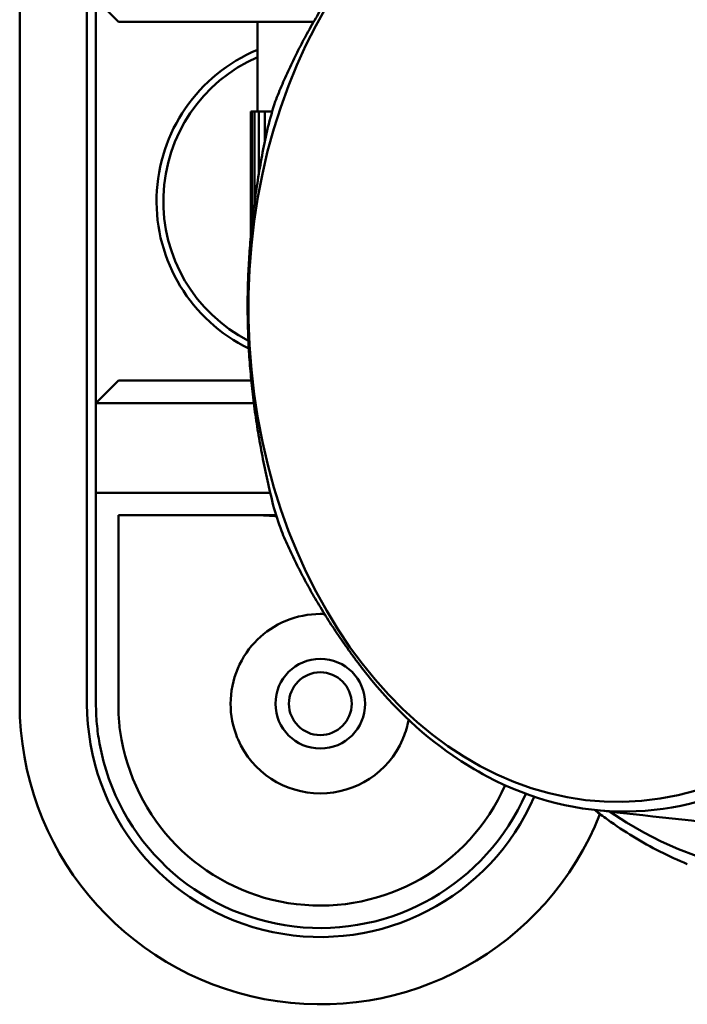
# Model space of a CAD drawing. Header units: millimetres. Extents: x 0 to 4686, y -120 to 1682.
# Tile 88 of 256: x 591 to 606, y 1080 to 1102. Entities that reach past the tile are written whole.
import ezdxf

# ---------------------------------------------------------------- set-up
doc = ezdxf.new("R2010")
doc.units = ezdxf.units.MM
doc.header["$LTSCALE"] = 2
doc.layers.add('Sichtbar (ISO)', color=7, linetype='Continuous', lineweight=50)

msp = doc.modelspace()

# ---------------------------------------------------------------- linework, layer by layer
at = {"layer": 'Sichtbar (ISO)'}
for p, q in [((590.9713, 1086.6471), (590.9713, 1136.6471)), ((592.4713, 1086.6471), (592.4713, 1136.6471)), ((592.6713, 1102.3471), (593.1713, 1101.8471)), ((592.6713, 1093.3471), (592.6713, 1102.3471)), ((597.5243, 1101.8471), (593.1713, 1101.8471)), ((596.2713, 1099.8471), (596.2713, 1101.8471)), ((596.1215, 1099.8471), (596.1215, 1097.0618)), ((596.1448, 1099.8471), (596.1215, 1099.8471)), ((596.2057, 1099.8471), (596.1448, 1099.8471)), ((596.1448, 1099.8471), (596.1448, 1097.3016)), ((596.3027, 1099.8471), (596.2057, 1099.8471)), ((596.2057, 1099.8471), (596.2057, 1097.8165)), ((596.4334, 1099.8471), (596.3027, 1099.8471)), ((596.3027, 1099.8471), (596.3027, 1098.4639)), ((596.5917, 1099.8471), (596.4334, 1099.8471)), ((596.4334, 1099.8471), (596.4334, 1099.1705)), ((596.5945, 1099.8471), (596.5917, 1099.8471)), ((596.5917, 1099.8179), (596.5917, 1099.8471)), ((596.6003, 1099.8471), (596.5945, 1099.8471)), ((596.5945, 1099.8471), (596.5945, 1099.8275)), ((593.1713, 1093.8471), (592.6713, 1093.3471)), ((593.1713, 1093.8471), (596.1332, 1093.8471)), ((592.6713, 1093.3471), (592.6713, 1091.3471)), ((592.6713, 1093.3471), (596.1897, 1093.3471)), ((592.6713, 1091.3471), (592.6713, 1086.6471)), ((596.5546, 1091.3471), (592.6713, 1091.3471)), ((593.1713, 1090.8471), (593.1713, 1086.5744)), ((596.6894, 1090.8471), (593.1713, 1090.8471))]:
    msp.add_line(p, q, dxfattribs=at)
for radius in [1, 0.7]:
    msp.add_circle((597.6713, 1086.6471), radius, dxfattribs=at)
for centre, radius, start, end in [((597.6713, 1097.8471), 3.65, 112.55447, 244.11266), ((597.6713, 1097.8471), 3.5, 113.57818, 242.75244), ((597.6713, 1086.6471), 6.7, 180, 338.47155), ((597.6713, 1086.6471), 5.2, 180, 336.50408), ((597.6713, 1086.6471), 4.5, 190.24113, 336.18105), ((597.6713, 1086.6471), 2, 203.57818, 336.42182), ((597.6713, 1086.6471), 5, 190.24744, 336.3369)]:
    msp.add_arc(centre, radius, start, end, dxfattribs=at)
for centre, major_axis, start_param, end_param in [((608.3313, 1095.435), (-0.2365, 12.59), 2.651834, 6.7730216), ((604.9049, 1095.3706), (0.2243, -11.9435), 4.2944122, 4.3459617), ((604.9049, 1095.3706), (0.2243, -11.9435), 5.0671577, 5.1187072)]:
    msp.add_ellipse(centre, major_axis=major_axis, ratio=0.7464272, start_param=start_param, end_param=end_param, dxfattribs=at)
msp.add_ellipse((604.2091, 1095.3575), major_axis=(-0.2047, 10.8981), ratio=0.7464272, dxfattribs=at)
for points, weights in [([(598.3658, 1103.1396), (597.2844, 1101.6477), (596.6663, 1100.0656)], [1.27927488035, 1.27927491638, 1.2314661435]), ([(596.623, 1091.0647), (595.5776, 1095.2603), (596.5013, 1099.4934)], [1.23096562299, 1.32029098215, 1.23096562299]), ([(596.8044, 1090.4963), (597.468, 1088.9195), (598.5922, 1087.4518)], [1.2314661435, 1.2792749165, 1.27927488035])]:
    msp.add_rational_spline(points, weights, degree=2, dxfattribs=at)
for points, knots in [([(596.6965, 1090.8251), (596.6394, 1090.8292), (596.586, 1090.8331), (596.4427, 1090.8425), (596.3567, 1090.847), (596.2856, 1090.8471)], [0.589839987, 0.589839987, 0.589839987, 0.589839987, 0.610684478, 0.610684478, 0.650857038, 0.650857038, 0.650857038, 0.650857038]), ([(595.8382, 1085.8471), (595.8325, 1085.8603), (595.8269, 1085.8735), (595.7204, 1086.1326), (595.6713, 1086.3992), (595.6713, 1086.9088), (595.7254, 1087.182), (595.9359, 1087.6771), (596.0919, 1087.8994), (596.4432, 1088.2441), (596.6617, 1088.3935), (597.1474, 1088.5951), (597.4153, 1088.6471), (597.7021, 1088.6471), (597.7332, 1088.6463), (597.7644, 1088.6448)], [0.22322666, 0.22322666, 0.22322666, 0.22322666, 0.22729619, 0.22729619, 0.30263527, 0.30263527, 0.38217652, 0.38217652, 0.46171776, 0.46171776, 0.53851318, 0.53851318, 0.6153086, 0.6153086, 0.62457317, 0.62457317, 0.62457317, 0.62457317]), ([(598.5922, 1087.4518), (599.1923, 1086.6673), (599.877, 1086.0056), (600.873, 1085.3184), (601.1277, 1085.1635), (602.3847, 1084.4985), (603.4484, 1084.2317), (605.5796, 1084.2549), (606.6319, 1084.5446), (607.8648, 1085.2367), (608.114, 1085.3971), (609.0863, 1086.1061), (609.7492, 1086.7828), (610.3255, 1087.5805)], [0.0000433, 0.0000433, 0.0000433, 0.0000433, 0.3349903, 0.3349903, 0.4462096, 0.4462096, 0.8730149, 0.8730149, 1.299822, 1.299822, 1.4110917, 1.4110917, 1.7461922, 1.7461922, 1.7461922, 1.7461922]), ([(592.6713, 1086.6471), (592.6713, 1086.4984), (592.6779, 1086.3493), (592.7046, 1086.0521), (592.7245, 1085.9044), (592.751, 1085.7576)], [-0.089776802, -0.089776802, -0.089776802, -0.089776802, -0.044787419, -0.044787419, -0.000043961, -0.000043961, -0.000043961, -0.000043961]), ([(593.243, 1085.847), (593.2191, 1085.9677), (593.2011, 1086.0892), (593.177, 1086.3324), (593.1711, 1086.4536), (593.1712, 1086.5744)], [0.000001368, 0.000001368, 0.000001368, 0.000001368, 0.0368875, 0.0368875, 0.073520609, 0.073520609, 0.073520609, 0.073520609]), ([(599.6383, 1086.2885), (599.6135, 1086.1526), (599.5745, 1086.0168), (599.5156, 1085.8735), (599.51, 1085.8603), (599.5043, 1085.8471)], [0.963470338, 0.963470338, 0.963470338, 0.963470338, 1.003321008, 1.003321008, 1.007390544, 1.007390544, 1.007390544, 1.007390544]), ([(605.8507, 1083.074), (605.6453, 1083.1578), (605.4419, 1083.2507), (605.0401, 1083.4542), (604.8417, 1083.5647), (604.4508, 1083.803), (604.2583, 1083.9308), (603.9739, 1084.1353), (603.8795, 1084.2059), (603.786, 1084.2785)], [5.01717904, 5.01717904, 5.01717904, 5.01717904, 5.08338601, 5.08338601, 5.14959298, 5.14959298, 5.21579994, 5.21579994, 5.24912582, 5.24912582, 5.24912582, 5.24912582])]:
    msp.add_open_spline(points, degree=3, knots=knots, dxfattribs=at)
msp.add_open_spline([(607.2409, 1083.8968), (606.0921, 1084.0243), (604.9375, 1084.152), (603.7727, 1084.28)], degree=3, dxfattribs=at)

doc.saveas('drawing.dxf')
